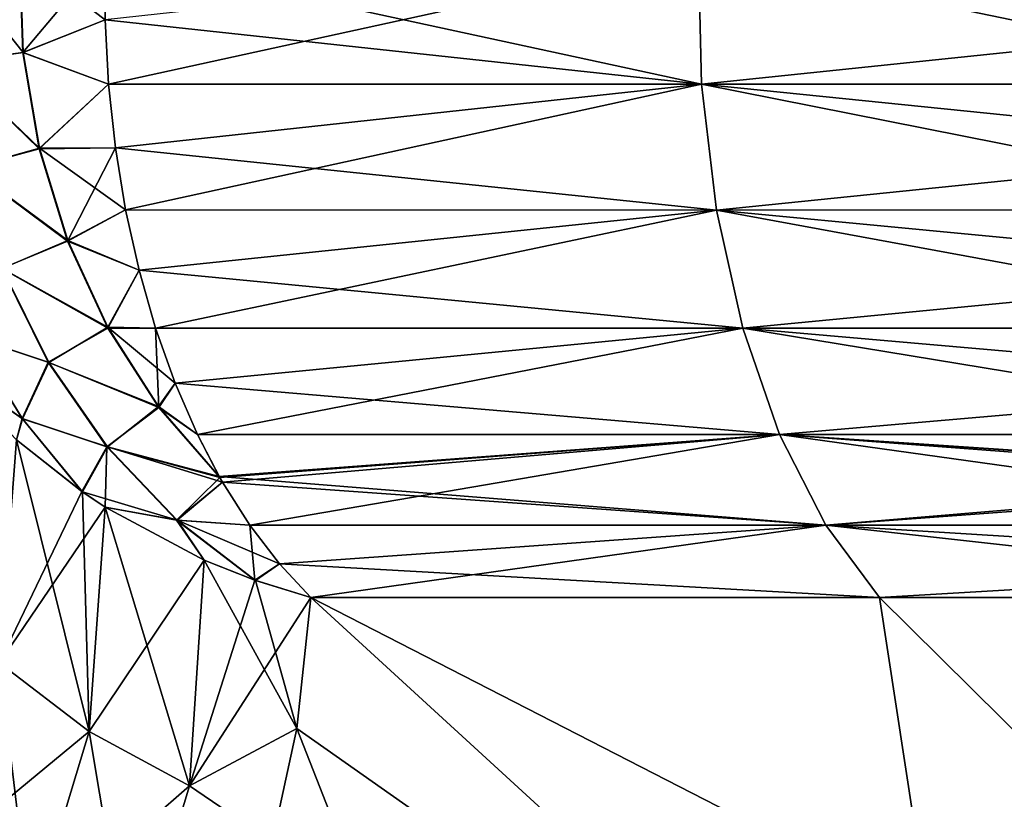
# Model space of a CAD drawing. Header units: metres. Extents: x -109 to 109, y -505 to 40.
# Tile 26 of 256: x -90.93 to -88.09, y -103 to -100.75. Entities that reach past the tile are written whole.
import ezdxf

# ---------------------------------------------------------------- set-up
doc = ezdxf.new("R2010")
doc.units = ezdxf.units.M
doc.layers.add('solid_K244224000C74', color=7, linetype='CONTINUOUS')

msp = doc.modelspace()

# ---------------------------------------------------------------- linework, layer by layer
at = {"layer": 'solid_K244224000C74'}
for points in [[(-90.917931, -100.844864, -20.325457), (-91.139793, -100.566521, -20.087248), (-90.927834, -100.564362, -20.325142)], [(-91.127762, -100.874687, -20.086983), (-91.139793, -100.566521, -20.087248), (-90.917931, -100.844864, -20.325457)], [(-90.918793, -100.845505, 20.324556), (-90.928757, -100.564362, 20.324263), (-91.128563, -100.874458, 20.085978)], [(-90.918793, -100.845505, 20.324556), (-90.683067, -100.56456, 20.524855), (-90.928757, -100.564362, 20.324263)], [(-90.682144, -100.750961, -20.525478), (-90.927834, -100.564362, -20.325142), (-90.683044, -100.564568, -20.524872)], [(-90.682144, -100.750961, -20.525478), (-90.917931, -100.844864, -20.325457), (-90.927834, -100.564362, -20.325142)], [(-90.918793, -100.845505, 20.324556), (-90.682129, -100.750824, 20.525496), (-90.683067, -100.56456, 20.524855)], [(-88.965576, -100.936554, -21.591007), (-90.683044, -100.564568, -20.524872), (-88.974266, -100.564568, -21.606056)], [(-88.965576, -100.936554, -21.591007), (-90.682144, -100.750961, -20.525478), (-90.683044, -100.564568, -20.524872)], [(-90.682129, -100.750824, 20.525496), (-90.672272, -100.936317, 20.51123), (-88.974266, -100.564568, 21.606056)], [(-90.672272, -100.936317, 20.51123), (-88.965576, -100.936554, 21.591007), (-88.974266, -100.564568, 21.606056)], [(-87.184517, -100.750961, 22.544834), (-87.183487, -100.56456, 22.545332), (-88.974266, -100.564568, 21.606056)], [(-87.177109, -100.936317, -22.52916), (-88.965576, -100.936554, -21.591007), (-88.974266, -100.564568, -21.606056)], [(-87.18454, -100.750824, -22.544828), (-87.177109, -100.936317, -22.52916), (-88.974266, -100.564568, -21.606056)], [(-88.965576, -100.936554, 21.591007), (-87.184517, -100.750961, 22.544834), (-88.974266, -100.564568, 21.606056)], [(-90.918793, -100.845505, 20.324556), (-90.672272, -100.936317, 20.51123), (-90.682129, -100.750824, 20.525496)], [(-90.682144, -100.750961, -20.525478), (-90.672279, -100.936279, -20.511232), (-90.917931, -100.844864, -20.325457)], [(-88.965576, -100.936554, -21.591007), (-90.672279, -100.936279, -20.511232), (-90.682144, -100.750961, -20.525478)], [(-88.965576, -100.936554, 21.591007), (-87.177109, -100.936279, 22.529167), (-87.184517, -100.750961, 22.544834)], [(-90.872269, -101.122284, 20.305336), (-90.918793, -100.845505, 20.324556), (-91.128563, -100.874458, 20.085978)], [(-91.127762, -100.874687, -20.086983), (-90.917931, -100.844864, -20.325457), (-90.871628, -101.121033, -20.306339)], [(-90.872269, -101.122284, 20.305336), (-90.672272, -100.936317, 20.51123), (-90.918793, -100.845505, 20.324556)], [(-90.672279, -100.936279, -20.511232), (-90.871628, -101.121033, -20.306339), (-90.917931, -100.844864, -20.325457)], [(-90.872269, -101.122284, 20.305336), (-91.128563, -100.874458, 20.085978), (-91.074417, -101.176964, 20.063217)], [(-91.073517, -101.177422, -20.064173), (-91.127762, -100.874687, -20.086983), (-90.871628, -101.121033, -20.306339)], [(-90.872269, -101.122284, 20.305336), (-90.652634, -101.119453, 20.482815), (-90.672272, -100.936317, 20.51123)], [(-90.672279, -100.936279, -20.511232), (-90.652641, -101.119453, -20.482815), (-90.871628, -101.121033, -20.306339)], [(-88.965576, -100.936554, -21.591007), (-90.652641, -101.119453, -20.482815), (-90.672279, -100.936279, -20.511232)], [(-90.672272, -100.936317, 20.51123), (-90.652634, -101.119453, 20.482815), (-88.965576, -100.936554, 21.591007)], [(-88.922554, -101.298874, -21.516493), (-90.652641, -101.119453, -20.482815), (-88.965576, -100.936554, -21.591007)], [(-90.652634, -101.119453, 20.482815), (-90.623383, -101.29866, 20.440475), (-88.965576, -100.936554, 21.591007)], [(-90.623383, -101.29866, 20.440475), (-88.922554, -101.298874, 21.516493), (-88.965576, -100.936554, 21.591007)], [(-88.965576, -100.936554, 21.591007), (-87.162323, -101.119453, 22.49795), (-87.177109, -100.936279, 22.529167)], [(-87.177109, -100.936317, -22.52916), (-87.162323, -101.119453, -22.49795), (-88.965576, -100.936554, -21.591007)], [(-88.922554, -101.298874, 21.516493), (-87.162323, -101.119453, 22.49795), (-88.965576, -100.936554, 21.591007)], [(-87.140282, -101.29866, -22.451445), (-88.922554, -101.298874, -21.516493), (-88.965576, -100.936554, -21.591007)], [(-87.162323, -101.119453, -22.49795), (-87.140282, -101.29866, -22.451445), (-88.965576, -100.936554, -21.591007)], [(-90.790215, -101.388626, 20.267023), (-90.872269, -101.122284, 20.305336), (-91.074417, -101.176964, 20.063217)], [(-91.073517, -101.177422, -20.064173), (-90.871628, -101.121033, -20.306339), (-90.78994, -101.386841, -20.268211)], [(-90.790215, -101.388626, 20.267023), (-90.652634, -101.119453, 20.482815), (-90.872269, -101.122284, 20.305336)], [(-90.652641, -101.119453, -20.482815), (-90.623405, -101.298668, -20.440456), (-90.871628, -101.121033, -20.306339)], [(-90.623405, -101.298668, -20.440456), (-90.78994, -101.386841, -20.268211), (-90.871628, -101.121033, -20.306339)], [(-90.790215, -101.388626, 20.267023), (-90.623383, -101.29866, 20.440475), (-90.652634, -101.119453, 20.482815)], [(-88.922554, -101.298874, -21.516493), (-90.623405, -101.298668, -20.440456), (-90.652641, -101.119453, -20.482815)], [(-88.922554, -101.298874, 21.516493), (-87.140259, -101.298668, 22.451454), (-87.162323, -101.119453, 22.49795)], [(-90.790215, -101.388626, 20.267023), (-91.074417, -101.176964, 20.063217), (-90.979439, -101.46669, 20.018501)], [(-90.978378, -101.467339, -20.019375), (-91.073517, -101.177422, -20.064173), (-90.78994, -101.386841, -20.268211)], [(-90.790215, -101.388626, 20.267023), (-90.584763, -101.472305, 20.384586), (-90.623383, -101.29866, 20.440475)], [(-90.623405, -101.298668, -20.440456), (-90.584763, -101.472275, -20.384604), (-90.78994, -101.386841, -20.268211)], [(-88.922554, -101.298874, -21.516493), (-90.584763, -101.472275, -20.384604), (-90.623405, -101.298668, -20.440456)], [(-90.623383, -101.29866, 20.440475), (-90.584763, -101.472305, 20.384586), (-88.922554, -101.298874, 21.516493)], [(-90.584763, -101.472305, 20.384586), (-90.537125, -101.638863, 20.315641), (-88.922554, -101.298874, 21.516493)], [(-88.846695, -101.638962, -21.385099), (-90.584763, -101.472275, -20.384604), (-88.922554, -101.298874, -21.516493)], [(-90.537125, -101.638863, 20.315641), (-88.846695, -101.638962, 21.385099), (-88.922554, -101.298874, 21.516493)], [(-87.140282, -101.29866, -22.451445), (-87.111191, -101.472305, -22.390059), (-88.922554, -101.298874, -21.516493)], [(-88.922554, -101.298874, 21.516493), (-87.111206, -101.472275, 22.390066), (-87.140259, -101.298668, 22.451454)], [(-88.846695, -101.638962, 21.385099), (-87.111206, -101.472275, 22.390066), (-88.922554, -101.298874, 21.516493)], [(-87.075294, -101.638863, -22.314329), (-88.846695, -101.638962, -21.385099), (-88.922554, -101.298874, -21.516493)], [(-87.111191, -101.472305, -22.390059), (-87.075294, -101.638863, -22.314329), (-88.922554, -101.298874, -21.516493)], [(-90.674423, -101.638695, 20.210459), (-90.790215, -101.388626, 20.267023), (-90.979439, -101.46669, 20.018501)], [(-90.978378, -101.467339, -20.019375), (-90.78994, -101.386841, -20.268211), (-90.674652, -101.636475, -20.211903)], [(-90.674423, -101.638695, 20.210459), (-90.584763, -101.472305, 20.384586), (-90.790215, -101.388626, 20.267023)], [(-90.584763, -101.472275, -20.384604), (-90.674652, -101.636475, -20.211903), (-90.78994, -101.386841, -20.268211)], [(-90.84594, -101.73658, 19.952923), (-90.979439, -101.46669, 20.018501), (-91.064903, -101.663429, 19.708088)], [(-91.063744, -101.664482, -19.708935), (-90.978378, -101.467339, -20.019375), (-90.844658, -101.737373, -19.95368)], [(-90.674423, -101.638695, 20.210459), (-90.979439, -101.46669, 20.018501), (-90.84594, -101.73658, 19.952923)], [(-90.844658, -101.737373, -19.95368), (-90.978378, -101.467339, -20.019375), (-90.674652, -101.636475, -20.211903)], [(-90.584763, -101.472275, -20.384604), (-90.537125, -101.638863, -20.315639), (-90.674652, -101.636475, -20.211903)], [(-90.674423, -101.638695, 20.210459), (-90.537125, -101.638863, 20.315641), (-90.584763, -101.472305, 20.384586)], [(-88.846695, -101.638962, -21.385099), (-90.537125, -101.638863, -20.315639), (-90.584763, -101.472275, -20.384604)], [(-88.846695, -101.638962, 21.385099), (-87.075302, -101.638863, 22.314329), (-87.111206, -101.472275, 22.390066)], [(-90.527435, -101.866997, 20.136885), (-90.674423, -101.638695, 20.210459), (-90.84594, -101.73658, 19.952923)], [(-90.844658, -101.737373, -19.95368), (-90.674652, -101.636475, -20.211903), (-90.528275, -101.864487, -20.138647)], [(-90.480911, -101.796875, -20.234224), (-90.528275, -101.864487, -20.138647), (-90.674652, -101.636475, -20.211903)], [(-90.537125, -101.638863, -20.315639), (-90.480911, -101.796875, -20.234224), (-90.674652, -101.636475, -20.211903)], [(-90.527435, -101.866997, 20.136885), (-90.537125, -101.638863, 20.315641), (-90.674423, -101.638695, 20.210459)], [(-90.537125, -101.638863, 20.315641), (-90.480881, -101.796875, 20.234241), (-88.846695, -101.638962, 21.385099)], [(-90.527435, -101.866997, 20.136885), (-90.480881, -101.796875, 20.234241), (-90.537125, -101.638863, 20.315641)], [(-88.846695, -101.638962, -21.385099), (-90.480911, -101.796875, -20.234224), (-90.537125, -101.638863, -20.315639)], [(-88.740623, -101.94503, -21.201382), (-90.480911, -101.796875, -20.234224), (-88.846695, -101.638962, -21.385099)], [(-90.480881, -101.796875, 20.234241), (-90.416527, -101.944977, 20.1411), (-88.846695, -101.638962, 21.385099)], [(-90.416527, -101.944977, 20.1411), (-88.740623, -101.94503, 21.201382), (-88.846695, -101.638962, 21.385099)], [(-88.846695, -101.638962, 21.385099), (-87.032898, -101.796875, 22.224937), (-87.075302, -101.638863, 22.314329)], [(-87.075294, -101.638863, -22.314329), (-87.032928, -101.796875, -22.224922), (-88.846695, -101.638962, -21.385099)], [(-88.740623, -101.94503, 21.201382), (-87.032898, -101.796875, 22.224937), (-88.846695, -101.638962, 21.385099)], [(-86.984444, -101.944977, -22.122618), (-88.740623, -101.94503, -21.201382), (-88.846695, -101.638962, -21.385099)], [(-87.032928, -101.796875, -22.224922), (-86.984444, -101.944977, -22.122618), (-88.846695, -101.638962, -21.385099)], [(-90.921234, -101.898834, 19.636419), (-91.064903, -101.663429, 19.708088), (-91.149651, -101.73774, 19.3948)], [(-90.919777, -101.900032, -19.637108), (-91.148285, -101.739426, -19.395515), (-91.063744, -101.664482, -19.708935)], [(-90.84594, -101.73658, 19.952923), (-91.064903, -101.663429, 19.708088), (-90.921234, -101.898834, 19.636419)], [(-90.919777, -101.900032, -19.637108), (-91.063744, -101.664482, -19.708935), (-90.844658, -101.737373, -19.95368)], [(-90.937637, -101.960358, 19.488087), (-90.921234, -101.898834, 19.636419), (-91.149651, -101.73774, 19.3948)], [(-90.919777, -101.900032, -19.637108), (-90.937637, -101.96035, -19.488087), (-91.148285, -101.739426, -19.395515)], [(-90.677177, -101.980057, 19.868078), (-90.84594, -101.73658, 19.952923), (-90.921234, -101.898834, 19.636419)], [(-90.919777, -101.900032, -19.637108), (-90.844658, -101.737373, -19.95368), (-90.675629, -101.980927, -19.868694)], [(-90.527435, -101.866997, 20.136885), (-90.84594, -101.73658, 19.952923), (-90.677177, -101.980057, 19.868078)], [(-90.675629, -101.980927, -19.868694), (-90.844658, -101.737373, -19.95368), (-90.528275, -101.864487, -20.138647)], [(-90.480911, -101.796875, -20.234224), (-90.416519, -101.944962, -20.141121), (-90.528275, -101.864487, -20.138647)], [(-90.527435, -101.866997, 20.136885), (-90.416527, -101.944977, 20.1411), (-90.480881, -101.796875, 20.234241)], [(-88.740623, -101.94503, -21.201382), (-90.416519, -101.944962, -20.141121), (-90.480911, -101.796875, -20.234224)], [(-88.740623, -101.94503, 21.201382), (-86.984467, -101.944962, 22.122616), (-87.032898, -101.796875, 22.224937)], [(-90.527435, -101.866997, 20.136885), (-90.677177, -101.980057, 19.868078), (-90.352219, -102.068581, 20.048027)], [(-90.675629, -101.980927, -19.868694), (-90.528275, -101.864487, -20.138647), (-90.353722, -102.065948, -20.050161)], [(-90.416519, -101.944962, -20.141121), (-90.353722, -102.065948, -20.050161), (-90.528275, -101.864487, -20.138647)], [(-90.527435, -101.866997, 20.136885), (-90.352219, -102.068581, 20.048027), (-90.416527, -101.944977, 20.1411)], [(-90.937637, -101.960358, 19.488087), (-90.749634, -102.109138, 19.549295), (-90.921234, -101.898834, 19.636419)], [(-90.677177, -101.980057, 19.868078), (-90.921234, -101.898834, 19.636419), (-90.749634, -102.109138, 19.549295)], [(-90.919777, -101.900032, -19.637108), (-90.747833, -102.110397, -19.54981), (-90.937637, -101.96035, -19.488087)], [(-90.919777, -101.900032, -19.637108), (-90.675629, -101.980927, -19.868694), (-90.747833, -102.110397, -19.54981)], [(-90.416527, -101.944977, 20.1411), (-90.352219, -102.068581, 20.048027), (-88.740623, -101.94503, 21.201382)], [(-88.740623, -101.94503, -21.201382), (-90.353722, -102.065948, -20.050161), (-90.416519, -101.944962, -20.141121)], [(-88.608025, -102.206467, -20.971708), (-90.353722, -102.065948, -20.050161), (-88.740623, -101.94503, -21.201382)], [(-90.352219, -102.068581, 20.048027), (-90.34462, -102.081886, 20.037024), (-88.740623, -101.94503, 21.201382)], [(-90.34462, -102.081886, 20.037024), (-90.265755, -102.206451, 19.922886), (-88.740623, -101.94503, 21.201382)], [(-90.265755, -102.206451, 19.922886), (-88.608025, -102.206467, 20.971708), (-88.740623, -101.94503, 21.201382)], [(-88.740623, -101.94503, 21.201382), (-86.937088, -102.065948, 22.02276), (-86.984467, -101.944962, 22.122616)], [(-86.984444, -101.944977, -22.122618), (-86.935989, -102.068581, -22.020388), (-88.740623, -101.94503, -21.201382)], [(-88.608025, -102.206467, 20.971708), (-86.937088, -102.065948, 22.02276), (-88.740623, -101.94503, 21.201382)], [(-86.87085, -102.206451, -21.882935), (-88.608025, -102.206467, -20.971708), (-88.740623, -101.94503, -21.201382)], [(-86.930267, -102.081886, -22.008301), (-86.87085, -102.206451, -21.882935), (-88.740623, -101.94503, -21.201382)], [(-86.935989, -102.068581, -22.020388), (-86.930267, -102.081886, -22.008301), (-88.740623, -101.94503, -21.201382)], [(-90.728081, -102.800262, -18.06601), (-90.98703, -102.602081, -18.016584), (-90.937637, -101.96035, -19.488087)], [(-90.98703, -102.602081, 18.016592), (-90.749634, -102.109138, 19.549295), (-90.937637, -101.960358, 19.488087)], [(-90.747833, -102.110397, -19.54981), (-90.728081, -102.800262, -18.06601), (-90.937637, -101.96035, -19.488087)], [(-90.682686, -102.153885, 19.567556), (-90.677177, -101.980057, 19.868078), (-90.749634, -102.109138, 19.549295)], [(-90.47541, -102.192055, -19.766487), (-90.747833, -102.110397, -19.54981), (-90.675629, -101.980927, -19.868694)], [(-90.682686, -102.153885, 19.567556), (-90.477257, -102.191193, 19.766031), (-90.677177, -101.980057, 19.868078)], [(-90.477257, -102.191193, 19.766031), (-90.352219, -102.068581, 20.048027), (-90.677177, -101.980057, 19.868078)], [(-90.34462, -102.081886, -20.037024), (-90.675629, -101.980927, -19.868694), (-90.353722, -102.065948, -20.050161)], [(-90.34462, -102.081886, -20.037024), (-90.47541, -102.192055, -19.766487), (-90.675629, -101.980927, -19.868694)], [(-90.477257, -102.191193, 19.766031), (-90.34462, -102.081886, 20.037024), (-90.352219, -102.068581, 20.048027)], [(-88.608025, -102.206467, -20.971708), (-90.34462, -102.081886, -20.037024), (-90.353722, -102.065948, -20.050161)], [(-88.608025, -102.206467, 20.971708), (-86.930267, -102.081886, 22.008301), (-86.937088, -102.065948, 22.02276)], [(-90.477257, -102.191193, 19.766031), (-90.265755, -102.206451, 19.922886), (-90.34462, -102.081886, 20.037024)], [(-90.34462, -102.081886, -20.037024), (-90.265785, -102.206451, -19.922873), (-90.47541, -102.192055, -19.766487)], [(-88.608025, -102.206467, -20.971708), (-90.265785, -102.206451, -19.922873), (-90.34462, -102.081886, -20.037024)], [(-88.608025, -102.206467, 20.971708), (-86.870827, -102.206451, 21.882956), (-86.930267, -102.081886, 22.008301)], [(-90.98703, -102.602081, 18.016592), (-90.682686, -102.153885, 19.567556), (-90.749634, -102.109138, 19.549295)], [(-90.747833, -102.110397, -19.54981), (-90.682686, -102.153885, -19.567556), (-90.728081, -102.800262, -18.06601)], [(-90.47541, -102.192055, -19.766487), (-90.682686, -102.153885, -19.567556), (-90.747833, -102.110397, -19.54981)], [(-90.728081, -102.800255, 18.066017), (-90.682686, -102.153885, 19.567556), (-90.98703, -102.602081, 18.016592)], [(-90.728081, -102.800255, 18.066017), (-90.396828, -102.306755, 19.628345), (-90.682686, -102.153885, 19.567556)], [(-90.439438, -102.956818, -18.096865), (-90.728081, -102.800262, -18.06601), (-90.682686, -102.153885, -19.567556)], [(-90.682686, -102.153885, 19.567556), (-90.396828, -102.306755, 19.628345), (-90.477257, -102.191193, 19.766031)], [(-90.396828, -102.306755, -19.628345), (-90.439438, -102.956818, -18.096865), (-90.682686, -102.153885, -19.567556)], [(-90.47541, -102.192055, -19.766487), (-90.396828, -102.306755, -19.628345), (-90.682686, -102.153885, -19.567556)], [(-90.251343, -102.364365, 19.650089), (-90.265755, -102.206451, 19.922886), (-90.477257, -102.191193, 19.766031)], [(-90.396828, -102.306755, 19.628345), (-90.251343, -102.364365, 19.650089), (-90.477257, -102.191193, 19.766031)], [(-90.47541, -102.192055, -19.766487), (-90.249168, -102.365128, -19.650375), (-90.396828, -102.306755, -19.628345)], [(-90.180534, -102.317551, -19.799778), (-90.249168, -102.365128, -19.650375), (-90.47541, -102.192055, -19.766487)], [(-90.265785, -102.206451, -19.922873), (-90.180534, -102.317551, -19.799778), (-90.47541, -102.192055, -19.766487)], [(-88.608025, -102.206467, -20.971708), (-90.180534, -102.317551, -19.799778), (-90.265785, -102.206451, -19.922873)], [(-90.265755, -102.206451, 19.922886), (-90.180649, -102.317543, 19.799717), (-88.608025, -102.206467, 20.971708)], [(-90.251343, -102.364365, 19.650089), (-90.180649, -102.317543, 19.799717), (-90.265755, -102.206451, 19.922886)], [(-90.180649, -102.317543, 19.799717), (-90.090057, -102.4142, 19.668598), (-88.608025, -102.206467, 20.971708)], [(-88.608025, -102.206467, -20.971708), (-88.453484, -102.4142, -20.704044), (-90.180534, -102.317551, -19.799778)], [(-88.608025, -102.206467, 20.971708), (-90.090057, -102.4142, 19.668598), (-88.453484, -102.4142, 20.704044)], [(-88.608025, -102.206467, 20.971708), (-86.806847, -102.317551, 21.747581), (-86.870827, -102.206451, 21.882956)], [(-86.87085, -102.206451, -21.882935), (-86.806732, -102.317543, -21.747646), (-88.608025, -102.206467, -20.971708)], [(-88.608025, -102.206467, -20.971708), (-86.73848, -102.4142, -21.603632), (-88.453484, -102.4142, -20.704044)], [(-86.806732, -102.317543, -21.747646), (-86.73848, -102.4142, -21.603632), (-88.608025, -102.206467, -20.971708)], [(-88.608025, -102.206467, 20.971708), (-88.453484, -102.4142, 20.704044), (-86.806847, -102.317551, 21.747581)], [(-90.439438, -102.956818, 18.096874), (-90.396828, -102.306755, 19.628345), (-90.728081, -102.800255, 18.066017)], [(-90.396828, -102.306755, -19.628345), (-90.130333, -102.791344, -18.774746), (-90.439438, -102.956818, -18.096865)], [(-90.439438, -102.956818, 18.096874), (-90.251343, -102.364365, 19.650089), (-90.396828, -102.306755, 19.628345)], [(-90.249168, -102.365128, -19.650375), (-90.130333, -102.791344, -18.774746), (-90.396828, -102.306755, -19.628345)], [(-90.251343, -102.364365, 19.650089), (-90.090057, -102.4142, 19.668598), (-90.180649, -102.317543, 19.799717)], [(-90.180534, -102.317551, -19.799778), (-90.090057, -102.4142, -19.668596), (-90.249168, -102.365128, -19.650375)], [(-90.180534, -102.317551, -19.799778), (-88.453484, -102.4142, -20.704044), (-90.090057, -102.4142, -19.668596)], [(-86.806847, -102.317551, 21.747581), (-88.453484, -102.4142, 20.704044), (-86.73848, -102.4142, 21.603632)], [(-90.439438, -102.956818, 18.096874), (-90.090057, -102.4142, 19.668598), (-90.251343, -102.364365, 19.650089)], [(-90.249168, -102.365128, -19.650375), (-90.090057, -102.4142, -19.668596), (-90.130333, -102.791344, -18.774746)], [(-90.439438, -102.956818, 18.096874), (-90.130348, -102.791435, 18.774511), (-90.090057, -102.4142, 19.668598)], [(-90.090057, -102.4142, 19.668598), (-90.130348, -102.791435, 18.774511), (-88.185234, -104.159546, 16.693142)], [(-90.130333, -102.791344, -18.774746), (-90.090057, -102.4142, -19.668596), (-88.185257, -104.159546, -16.693129)], [(-90.090057, -102.4142, -19.668596), (-88.453484, -102.4142, -20.704044), (-88.185257, -104.159546, -16.693129)], [(-90.090057, -102.4142, 19.668598), (-88.185234, -104.159546, 16.693142), (-86.688179, -104.159546, 17.646719)], [(-88.453484, -102.4142, 20.704044), (-90.090057, -102.4142, 19.668598), (-86.688179, -104.159546, 17.646719)], [(-88.453484, -102.4142, -20.704044), (-86.688194, -104.159546, -17.646711), (-88.185257, -104.159546, -16.693129)], [(-88.453484, -102.4142, -20.704044), (-86.73848, -102.4142, -21.603632), (-86.688194, -104.159546, -17.646711)], [(-86.73848, -102.4142, 21.603632), (-88.453484, -102.4142, 20.704044), (-86.688179, -104.159546, 17.646719)], [(-90.896439, -103.355774, -16.53319), (-91.15625, -103.153419, -16.515158), (-90.98703, -102.602081, -18.016584)], [(-90.728081, -102.800255, 18.066017), (-90.98703, -102.602081, 18.016592), (-91.156242, -103.153412, 16.515177)], [(-90.728081, -102.800262, -18.06601), (-90.896439, -103.355774, -16.53319), (-90.98703, -102.602081, -18.016584)], [(-90.896431, -103.355774, 16.533209), (-90.728081, -102.800255, 18.066017), (-91.156242, -103.153412, 16.515177)], [(-90.607979, -103.515671, -16.532946), (-90.896439, -103.355774, -16.53319), (-90.728081, -102.800262, -18.06601)], [(-90.439438, -102.956818, 18.096874), (-90.728081, -102.800255, 18.066017), (-90.896431, -103.355774, 16.533209)], [(-90.439438, -102.956818, -18.096865), (-90.607979, -103.515671, -16.532946), (-90.728081, -102.800262, -18.06601)], [(-90.439438, -102.956818, -18.096865), (-90.130333, -102.791344, -18.774746), (-90.201736, -103.118126, -17.930004)], [(-90.439438, -102.956818, 18.096874), (-90.201775, -103.118271, 17.929628), (-90.130348, -102.791435, 18.774511)], [(-90.130348, -102.791435, 18.774511), (-90.201775, -103.118271, 17.929628), (-88.185234, -104.159546, 16.693142)], [(-90.201736, -103.118126, -17.930004), (-90.130333, -102.791344, -18.774746), (-89.593651, -104.159546, -15.612882)], [(-90.130333, -102.791344, -18.774746), (-88.185257, -104.159546, -16.693129), (-89.593651, -104.159546, -15.612882)], [(-90.607971, -103.515663, 16.532967), (-90.439438, -102.956818, 18.096874), (-90.896431, -103.355774, 16.533209)], [(-90.439438, -102.956818, -18.096865), (-90.201736, -103.118126, -17.930004), (-90.607979, -103.515671, -16.532946)], [(-90.607971, -103.515663, 16.532967), (-90.201775, -103.118271, 17.929628), (-90.439438, -102.956818, 18.096874)]]:
    msp.add_3dface(points, dxfattribs=at)

doc.saveas('drawing.dxf')
